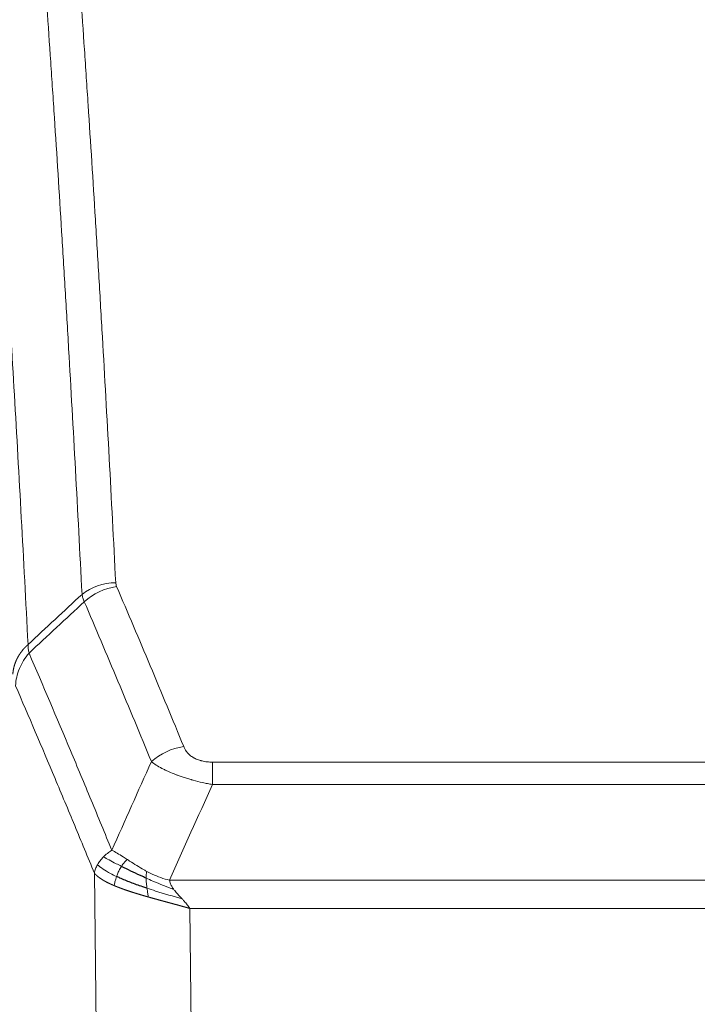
# Model space of a CAD drawing. Header units: inches. Extents: x 0 to 23760, y -13 to 16800.
# Tile 241 of 256: x 17143 to 17281, y 13836 to 14036. Entities that reach past the tile are written whole.
import ezdxf

# ---------------------------------------------------------------- set-up
doc = ezdxf.new("R2010")
doc.units = ezdxf.units.IN
doc.layers.add('1', color=7, linetype='Continuous', true_color=0xffffff)

msp = doc.modelspace()

# ---------------------------------------------------------------- linework, layer by layer
at = {"layer": '1', "color": 110, "linetype": 'Continuous', "lineweight": 13}
for p, q in [((17182.722, 13885.067), (17388.064, 13885.067)), ((17182.722, 13880.503), (17182.722, 13885.067)), ((17388.064, 13880.503), (17182.722, 13880.503)), ((17159.629, 13786.819), (17158.671, 13862.469)), ((17173.99, 13861.024), (17396.796, 13861.024)), ((17392.683, 13855.28), (17178.103, 13855.28)), ((17178.103, 13855.28), (17179.071, 13778.784))]:
    msp.add_line(p, q, dxfattribs=at)
for centre, major_axis, ratio, start_param, end_param in [((17163.026, 13913.319), (-9.987, -0.512), 0.8285973, 4.6699673, 5.4273767), ((17163.213, 13912.527), (-9.188, -3.948), 0.8056434, 4.3791539, 5.1247913), ((17176.875, 13880.065), (-9.245, -3.812), 0.7933159, 4.3962573, 5.1392153)]:
    msp.add_ellipse(centre, major_axis=major_axis, ratio=ratio, start_param=start_param, end_param=end_param, dxfattribs=at)
for points, knots in [([(17151.068, 14104.259), (17151.625, 14097.64), (17152.726, 14084.149), (17154.333, 14063.165), (17155.376, 14048.676), (17156.146, 14037.621), (17156.529, 14032.047), (17156.907, 14026.403), (17157.158, 14022.624), (17157.284, 14020.727), (17157.907, 14011.203), (17158.398, 14003.461), (17159.124, 13991.666), (17159.364, 13987.704), (17159.839, 13979.721), (17160.075, 13975.7), (17160.777, 13963.547), (17161.698, 13947.105), (17162.588, 13930.187), (17163.026, 13921.608)], [0, 0, 0, 0, 0.125, 0.25, 0.375, 0.375, 0.4375, 0.46875, 0.46875, 0.5, 0.5, 0.625, 0.625, 0.6875, 0.6875, 0.75, 0.75, 0.875, 1, 1, 1, 1]), ([(17156.158, 13919.232), (17155.72, 13927.8), (17154.829, 13944.699), (17153.907, 13961.122), (17153.204, 13973.26), (17152.968, 13977.277), (17152.491, 13985.25), (17152.251, 13989.207), (17151.525, 14000.988), (17151.033, 14008.721), (17150.408, 14018.234), (17150.283, 14020.129), (17150.031, 14023.903), (17149.653, 14029.541), (17149.27, 14035.109), (17148.498, 14046.15), (17147.454, 14060.623), (17145.845, 14081.583), (17144.742, 14095.058), (17144.184, 14101.67)], [0, 0, 0, 0, 0.125, 0.25, 0.25, 0.3125, 0.3125, 0.375, 0.375, 0.5, 0.5, 0.53125, 0.53125, 0.5625, 0.625, 0.625, 0.75, 0.875, 1, 1, 1, 1]), ([(17132.932, 14094.25), (17133.504, 14087.559), (17134.631, 14073.916), (17136.277, 14052.675), (17137.343, 14037.995), (17138.131, 14026.792), (17138.523, 14021.142), (17138.974, 14014.464), (17139.167, 14011.584), (17139.295, 14009.661), (17139.359, 14008.696), (17139.677, 14003.867), (17140.057, 13998.023), (17140.495, 13991.123), (17140.681, 13988.148), (17140.806, 13986.161), (17140.867, 13985.165), (17141.424, 13976.187), (17142.396, 13959.98), (17143.807, 13934.927), (17144.716, 13917.731), (17145.162, 13909.009)], [0, 0, 0, 0, 0.125, 0.25, 0.375, 0.375, 0.4375, 0.46875, 0.484375, 0.484375, 0.5, 0.5, 0.5625, 0.59375, 0.609375, 0.609375, 0.625, 0.625, 0.75, 0.875, 1, 1, 1, 1]), ([(17163.213, 13920.813), (17163.157, 13920.944), (17163.114, 13921.075), (17163.052, 13921.34), (17163.033, 13921.474), (17163.026, 13921.608)], [0, 0, 0, 0, 0.5, 0.5, 1, 1, 1, 1]), ([(17163.213, 13920.813), (17165.499, 13915.472), (17167.78, 13910.086), (17171.196, 13901.937), (17172.333, 13899.21), (17174.606, 13893.732), (17175.741, 13890.982), (17176.875, 13888.221)], [0, 0, 0, 0, 0.5, 0.5, 0.75, 0.75, 1, 1, 1, 1]), ([(17170.295, 13885.163), (17169.159, 13887.922), (17168.023, 13890.67), (17165.748, 13896.142), (17164.609, 13898.867), (17161.189, 13907.008), (17158.905, 13912.39), (17156.617, 13917.726)], [0, 0, 0, 0, 0.25, 0.25, 0.5, 0.5, 1, 1, 1, 1]), ([(17142.072, 13902.948), (17142.073, 13902.963), (17142.075, 13902.993), (17142.078, 13903.037), (17142.081, 13903.082), (17142.085, 13903.127), (17142.089, 13903.172), (17142.093, 13903.217), (17142.097, 13903.261), (17142.102, 13903.306), (17142.107, 13903.351), (17142.112, 13903.396), (17142.117, 13903.44), (17142.123, 13903.485), (17142.128, 13903.53), (17142.135, 13903.574), (17142.141, 13903.619), (17142.147, 13903.663), (17142.154, 13903.708), (17142.161, 13903.752), (17142.169, 13903.797), (17142.176, 13903.841), (17142.184, 13903.886), (17142.192, 13903.93), (17142.201, 13903.975), (17142.209, 13904.019), (17142.218, 13904.063), (17142.227, 13904.107), (17142.237, 13904.152), (17142.246, 13904.196), (17142.256, 13904.24), (17142.266, 13904.284), (17142.277, 13904.328), (17142.287, 13904.372), (17142.298, 13904.416), (17142.309, 13904.46), (17142.321, 13904.504), (17142.332, 13904.548), (17142.344, 13904.592), (17142.356, 13904.635), (17142.369, 13904.679), (17142.381, 13904.723), (17142.394, 13904.766), (17142.407, 13904.81), (17142.421, 13904.853), (17142.434, 13904.897), (17142.448, 13904.94), (17142.462, 13904.983), (17142.477, 13905.027), (17142.491, 13905.07), (17142.506, 13905.113), (17142.521, 13905.156), (17142.536, 13905.199), (17142.552, 13905.242), (17142.568, 13905.285), (17142.584, 13905.328), (17142.6, 13905.37), (17142.616, 13905.413), (17142.633, 13905.456), (17142.65, 13905.498), (17142.667, 13905.541), (17142.685, 13905.583), (17142.703, 13905.625), (17142.721, 13905.668), (17142.739, 13905.71), (17142.757, 13905.752), (17142.776, 13905.794), (17142.795, 13905.836), (17142.814, 13905.878), (17142.833, 13905.92), (17142.853, 13905.961), (17142.873, 13906.003), (17142.893, 13906.044), (17142.913, 13906.086), (17142.934, 13906.127), (17142.954, 13906.169), (17142.982, 13906.222), (17143.015, 13906.287), (17143.056, 13906.364), (17143.098, 13906.44), (17143.14, 13906.516), (17143.183, 13906.592), (17143.227, 13906.668), (17143.272, 13906.743), (17143.318, 13906.818), (17143.364, 13906.893), (17143.411, 13906.967), (17143.459, 13907.041), (17143.508, 13907.114), (17143.557, 13907.188), (17143.608, 13907.26), (17143.658, 13907.333), (17143.71, 13907.405), (17143.763, 13907.477), (17143.816, 13907.548), (17143.87, 13907.619), (17143.924, 13907.69), (17143.98, 13907.76), (17144.036, 13907.83), (17144.093, 13907.899), (17144.15, 13907.968), (17144.208, 13908.036), (17144.267, 13908.104), (17144.327, 13908.172), (17144.387, 13908.239), (17144.448, 13908.306), (17144.509, 13908.372), (17144.572, 13908.438), (17144.635, 13908.504), (17144.698, 13908.569), (17144.763, 13908.633), (17144.827, 13908.697), (17144.893, 13908.761), (17144.959, 13908.824), (17145.026, 13908.886), (17145.093, 13908.948), (17145.139, 13908.989), (17145.162, 13909.009)], [0, 0, 0, 0, 0.0066687, 0.0133374, 0.0200061, 0.0266746, 0.0333432, 0.0400116, 0.0466801, 0.0533484, 0.0600168, 0.066685, 0.0733532, 0.0800214, 0.0866895, 0.0933575, 0.1000255, 0.1066935, 0.1133614, 0.1200292, 0.126697, 0.1333647, 0.1400324, 0.1467001, 0.1533676, 0.1600352, 0.1667026, 0.1733701, 0.1800374, 0.1867047, 0.193372, 0.2000392, 0.2067064, 0.2133735, 0.2200405, 0.2267075, 0.2333745, 0.2400414, 0.2467082, 0.253375, 0.2600418, 0.2667085, 0.2733751, 0.2800417, 0.2867082, 0.2933747, 0.3000412, 0.3067075, 0.3133739, 0.3200401, 0.3267064, 0.3333725, 0.3400387, 0.3467047, 0.3533708, 0.3600367, 0.3667026, 0.3733685, 0.3800343, 0.3867001, 0.3933658, 0.4000315, 0.4066971, 0.4133626, 0.4200281, 0.4266936, 0.433359, 0.4400243, 0.4466896, 0.4533549, 0.4600201, 0.4666852, 0.4733503, 0.4800154, 0.4866804, 0.4933453, 0.5000102, 0.5125098, 0.5250093, 0.5375088, 0.5500082, 0.5625077, 0.5750071, 0.5875066, 0.600006, 0.6125054, 0.6250049, 0.6375043, 0.6500037, 0.6625032, 0.6750026, 0.6875021, 0.7000016, 0.7125011, 0.7250006, 0.7375001, 0.7499997, 0.7624993, 0.7749989, 0.7874985, 0.7999982, 0.812498, 0.8249977, 0.8374975, 0.8499974, 0.8624973, 0.8749972, 0.8874972, 0.8999973, 0.9124974, 0.9249976, 0.9374978, 0.9499981, 0.9624985, 0.9749989, 0.9874994, 1, 1, 1, 1]), ([(17142.628, 13900.614), (17142.65, 13901.197), (17142.727, 13901.785), (17142.991, 13902.952), (17143.177, 13903.531), (17143.648, 13904.662), (17143.934, 13905.215), (17144.592, 13906.279), (17144.965, 13906.789), (17145.374, 13907.272)], [0, 0, 0, 0, 0.25, 0.25, 0.5, 0.5, 0.75, 0.75, 1, 1, 1, 1]), ([(17145.374, 13907.272), (17145.299, 13907.566), (17145.256, 13907.869), (17145.198, 13908.459), (17145.182, 13908.746), (17145.162, 13909.009)], [0, 0, 0, 0, 0.5, 0.5, 1, 1, 1, 1]), ([(17145.374, 13907.272), (17148.196, 13900.717), (17151.011, 13894.093), (17155.225, 13884.054), (17156.628, 13880.69), (17159.43, 13873.928), (17160.83, 13870.53), (17162.227, 13867.115)], [0, 0, 0, 0, 0.5, 0.5, 0.75, 0.75, 1, 1, 1, 1]), ([(17158.671, 13862.469), (17157.34, 13865.71), (17156.008, 13868.936), (17153.34, 13875.355), (17152.005, 13878.55), (17147.994, 13888.086), (17145.314, 13894.381), (17142.628, 13900.614)], [0, 0, 0, 0, 0.25, 0.25, 0.5, 0.5, 1, 1, 1, 1]), ([(17182.722, 13885.067), (17182.539, 13885.067), (17182.357, 13885.071), (17181.993, 13885.09), (17181.813, 13885.104), (17181.458, 13885.142), (17181.282, 13885.166), (17180.936, 13885.225), (17180.764, 13885.259), (17180.554, 13885.309), (17180.512, 13885.32), (17180.428, 13885.341), (17180.303, 13885.374), (17180.182, 13885.41), (17179.943, 13885.484), (17179.635, 13885.593), (17179.348, 13885.721), (17179.175, 13885.806), (17179.141, 13885.823), (17179.073, 13885.858), (17179.039, 13885.876), (17178.939, 13885.93), (17178.874, 13885.967), (17178.685, 13886.08), (17178.565, 13886.159), (17178.339, 13886.321), (17178.232, 13886.405), (17178.029, 13886.578), (17177.933, 13886.667), (17177.82, 13886.781), (17177.798, 13886.804), (17177.754, 13886.85), (17177.732, 13886.873), (17177.669, 13886.943), (17177.628, 13886.99), (17177.509, 13887.132), (17177.435, 13887.227), (17177.298, 13887.421), (17177.235, 13887.519), (17177.058, 13887.815), (17176.959, 13888.016), (17176.875, 13888.221)], [0, 0, 0, 0, 0.0625, 0.0625, 0.125, 0.125, 0.1875, 0.1875, 0.25, 0.25, 0.265625, 0.265625, 0.28125, 0.3125, 0.3125, 0.375, 0.4375, 0.4375, 0.453125, 0.453125, 0.46875, 0.46875, 0.5, 0.5, 0.5625, 0.5625, 0.625, 0.625, 0.6875, 0.6875, 0.703125, 0.703125, 0.71875, 0.71875, 0.75, 0.75, 0.8125, 0.8125, 0.875, 0.875, 1, 1, 1, 1]), ([(17182.722, 13880.503), (17182.387, 13880.564), (17182.054, 13880.627), (17181.391, 13880.761), (17181.062, 13880.83), (17180.087, 13881.048), (17179.449, 13881.204), (17178.746, 13881.393), (17178.668, 13881.414), (17178.513, 13881.456), (17178.435, 13881.478), (17178.204, 13881.543), (17178.051, 13881.587), (17177.596, 13881.721), (17177.002, 13881.903), (17176.429, 13882.095), (17176.008, 13882.242), (17175.799, 13882.316), (17175.593, 13882.392), (17175.457, 13882.443), (17175.389, 13882.468), (17174.784, 13882.698), (17174.276, 13882.909), (17173.557, 13883.232), (17173.324, 13883.342), (17172.986, 13883.508), (17172.875, 13883.563), (17172.656, 13883.675), (17172.549, 13883.731), (17172.021, 13884.013), (17171.633, 13884.241), (17170.919, 13884.699), (17170.592, 13884.93), (17170.295, 13885.163)], [0, 0, 0, 0, 0.0625, 0.0625, 0.125, 0.125, 0.25, 0.25, 0.265625, 0.265625, 0.28125, 0.28125, 0.3125, 0.3125, 0.375, 0.4375, 0.4375, 0.46875, 0.484375, 0.484375, 0.5, 0.5, 0.625, 0.625, 0.6875, 0.6875, 0.71875, 0.71875, 0.75, 0.75, 0.875, 0.875, 1, 1, 1, 1]), ([(17160.52, 13865.771), (17160.766, 13866.015), (17161.033, 13866.25), (17161.603, 13866.7), (17161.907, 13866.914), (17162.227, 13867.115)], [0, 0, 0, 0, 0.5, 0.5, 1, 1, 1, 1]), ([(17165.403, 13865.22), (17165.104, 13865.414), (17164.814, 13865.602), (17163.687, 13866.322), (17162.921, 13866.788), (17162.227, 13867.115)], [0, 0, 0, 0, 0.25, 0.25, 1, 1, 1, 1]), ([(17159.31, 13864.182), (17159.466, 13864.458), (17159.646, 13864.729), (17160.051, 13865.26), (17160.275, 13865.52), (17160.52, 13865.771)], [0, 0, 0, 0, 0.5, 0.5, 1, 1, 1, 1]), ([(17164.179, 13863.84), (17163.807, 13864.027), (17163.451, 13864.21), (17162.09, 13864.916), (17161.219, 13865.388), (17160.52, 13865.771)], [0, 0, 0, 0, 0.25, 0.25, 1, 1, 1, 1]), ([(17164.179, 13863.84), (17164.277, 13863.995), (17164.379, 13864.143), (17164.636, 13864.487), (17164.793, 13864.671), (17165.104, 13864.986), (17165.257, 13865.118), (17165.403, 13865.22)], [0, 0, 0, 0, 0.25, 0.25, 0.625, 0.625, 1, 1, 1, 1]), ([(17169.372, 13862.812), (17169.192, 13862.908), (17169.014, 13863.005), (17168.306, 13863.4), (17167.792, 13863.707), (17166.798, 13864.321), (17166.318, 13864.628), (17165.704, 13865.025), (17165.552, 13865.123), (17165.403, 13865.22)], [0, 0, 0, 0, 0.125, 0.125, 0.5, 0.5, 0.875, 0.875, 1, 1, 1, 1]), ([(17158.671, 13862.469), (17158.728, 13862.755), (17158.81, 13863.043), (17159.024, 13863.615), (17159.155, 13863.901), (17159.31, 13864.182)], [0, 0, 0, 0, 0.5, 0.5, 1, 1, 1, 1]), ([(17163.193, 13861.767), (17162.758, 13861.971), (17162.348, 13862.175), (17160.818, 13862.99), (17159.922, 13863.598), (17159.31, 13864.182)], [0, 0, 0, 0, 0.25, 0.25, 1, 1, 1, 1]), ([(17163.193, 13861.767), (17163.224, 13861.855), (17163.256, 13861.944), (17163.39, 13862.301), (17163.504, 13862.572), (17163.753, 13863.1), (17163.889, 13863.358), (17164.081, 13863.683), (17164.129, 13863.762), (17164.179, 13863.84)], [0, 0, 0, 0, 0.125, 0.125, 0.5, 0.5, 0.875, 0.875, 1, 1, 1, 1]), ([(17162.703, 13859.921), (17162.691, 13859.926), (17162.668, 13859.936), (17162.633, 13859.951), (17162.598, 13859.966), (17162.562, 13859.981), (17162.526, 13859.997), (17162.489, 13860.012), (17162.452, 13860.028), (17162.415, 13860.045), (17162.377, 13860.061), (17162.339, 13860.078), (17162.3, 13860.095), (17162.262, 13860.112), (17162.223, 13860.129), (17162.183, 13860.147), (17162.143, 13860.165), (17162.103, 13860.183), (17162.063, 13860.201), (17162.022, 13860.219), (17161.981, 13860.238), (17161.94, 13860.257), (17161.898, 13860.276), (17161.856, 13860.296), (17161.814, 13860.316), (17161.772, 13860.336), (17161.729, 13860.356), (17161.686, 13860.376), (17161.643, 13860.397), (17161.599, 13860.418), (17161.556, 13860.439), (17161.512, 13860.46), (17161.468, 13860.482), (17161.423, 13860.504), (17161.379, 13860.526), (17161.334, 13860.549), (17161.29, 13860.571), (17161.245, 13860.594), (17161.199, 13860.617), (17161.154, 13860.641), (17161.109, 13860.665), (17161.063, 13860.688), (17161.018, 13860.713), (17160.972, 13860.737), (17160.926, 13860.762), (17160.88, 13860.787), (17160.834, 13860.812), (17160.788, 13860.838), (17160.742, 13860.863), (17160.696, 13860.89), (17160.649, 13860.916), (17160.603, 13860.942), (17160.557, 13860.969), (17160.511, 13860.996), (17160.465, 13861.024), (17160.418, 13861.052), (17160.372, 13861.079), (17160.326, 13861.108), (17160.28, 13861.136), (17160.234, 13861.165), (17160.188, 13861.194), (17160.142, 13861.223), (17160.097, 13861.253), (17160.051, 13861.283), (17160.006, 13861.313), (17159.96, 13861.343), (17159.915, 13861.374), (17159.87, 13861.405), (17159.825, 13861.436), (17159.781, 13861.468), (17159.736, 13861.5), (17159.692, 13861.532), (17159.648, 13861.564), (17159.605, 13861.597), (17159.561, 13861.63), (17159.518, 13861.663), (17159.475, 13861.697), (17159.433, 13861.731), (17159.39, 13861.765), (17159.349, 13861.8), (17159.307, 13861.834), (17159.266, 13861.869), (17159.225, 13861.905), (17159.185, 13861.94), (17159.145, 13861.976), (17159.105, 13862.012), (17159.066, 13862.049), (17159.028, 13862.086), (17158.99, 13862.123), (17158.952, 13862.16), (17158.915, 13862.198), (17158.878, 13862.236), (17158.842, 13862.274), (17158.807, 13862.312), (17158.772, 13862.351), (17158.738, 13862.39), (17158.704, 13862.43), (17158.682, 13862.456), (17158.671, 13862.469)], [0, 0, 0, 0, 0.0060657, 0.012223, 0.0184718, 0.0248123, 0.0312443, 0.0377679, 0.0443831, 0.0510899, 0.0578883, 0.0647782, 0.0717598, 0.0788329, 0.0859977, 0.093254, 0.1006019, 0.1080414, 0.1155725, 0.1231952, 0.1309095, 0.1387154, 0.1466129, 0.1546019, 0.1626826, 0.1708549, 0.1791188, 0.1874742, 0.1959213, 0.20446, 0.2130903, 0.2218121, 0.2306256, 0.2395307, 0.2485274, 0.2576156, 0.2667955, 0.276067, 0.2854301, 0.2948848, 0.3044311, 0.314069, 0.3237985, 0.3336196, 0.3435324, 0.3535367, 0.3636326, 0.3738202, 0.3840993, 0.3944701, 0.4049324, 0.4154864, 0.426132, 0.4368691, 0.4476979, 0.4586183, 0.4696303, 0.480734, 0.4919292, 0.503216, 0.5145945, 0.5260645, 0.5376262, 0.5492795, 0.5610244, 0.5728609, 0.584789, 0.5968087, 0.60892, 0.621123, 0.6334175, 0.6458037, 0.6582815, 0.6708509, 0.6835119, 0.6962645, 0.7091087, 0.7220445, 0.735072, 0.748191, 0.7614017, 0.774704, 0.7880979, 0.8015834, 0.8151605, 0.8288293, 0.8425896, 0.8564416, 0.8703852, 0.8844204, 0.8985472, 0.9127656, 0.9270756, 0.9414773, 0.9559705, 0.9705554, 0.9852319, 1, 1, 1, 1]), ([(17162.703, 13859.921), (17162.738, 13860.102), (17162.781, 13860.307), (17162.886, 13860.753), (17162.949, 13860.994), (17163.075, 13861.416), (17163.131, 13861.59), (17163.193, 13861.767)], [0, 0, 0, 0, 0.375, 0.375, 0.75, 0.75, 1, 1, 1, 1]), ([(17169.222, 13861.443), (17169.22, 13861.598), (17169.222, 13861.746), (17169.235, 13862.089), (17169.251, 13862.273), (17169.3, 13862.585), (17169.332, 13862.714), (17169.372, 13862.812)], [0, 0, 0, 0, 0.25, 0.25, 0.625, 0.625, 1, 1, 1, 1]), ([(17174.861, 13859.125), (17173.451, 13859.647), (17172.014, 13860.23), (17170.143, 13861.035), (17169.68, 13861.239), (17169.222, 13861.443)], [0, 0, 0, 0, 0.75, 0.75, 1, 1, 1, 1]), ([(17169.391, 13859.382), (17169.379, 13859.47), (17169.367, 13859.557), (17169.322, 13859.91), (17169.294, 13860.179), (17169.25, 13860.704), (17169.235, 13860.962), (17169.225, 13861.286), (17169.223, 13861.365), (17169.222, 13861.443)], [0, 0, 0, 0, 0.125, 0.125, 0.5, 0.5, 0.875, 0.875, 1, 1, 1, 1]), ([(17173.99, 13861.024), (17172.77, 13861.289), (17171.594, 13861.732), (17170.1, 13862.435), (17169.733, 13862.62), (17169.372, 13862.812)], [0, 0, 0, 0, 0.75, 0.75, 1, 1, 1, 1]), ([(17169.705, 13857.589), (17169.684, 13857.596), (17169.64, 13857.608), (17169.574, 13857.627), (17169.508, 13857.646), (17169.442, 13857.664), (17169.376, 13857.683), (17169.309, 13857.702), (17169.243, 13857.721), (17169.177, 13857.74), (17169.111, 13857.759), (17169.044, 13857.778), (17168.978, 13857.798), (17168.911, 13857.817), (17168.845, 13857.836), (17168.778, 13857.855), (17168.711, 13857.875), (17168.645, 13857.894), (17168.578, 13857.914), (17168.511, 13857.933), (17168.444, 13857.953), (17168.378, 13857.973), (17168.311, 13857.992), (17168.244, 13858.012), (17168.177, 13858.032), (17168.11, 13858.052), (17168.043, 13858.072), (17167.976, 13858.092), (17167.909, 13858.112), (17167.842, 13858.132), (17167.775, 13858.152), (17167.708, 13858.172), (17167.641, 13858.192), (17167.573, 13858.213), (17167.506, 13858.233), (17167.439, 13858.253), (17167.372, 13858.274), (17167.305, 13858.295), (17167.238, 13858.315), (17167.171, 13858.336), (17167.104, 13858.357), (17167.037, 13858.377), (17166.97, 13858.398), (17166.903, 13858.419), (17166.835, 13858.44), (17166.768, 13858.461), (17166.701, 13858.482), (17166.634, 13858.503), (17166.568, 13858.525), (17166.501, 13858.546), (17166.434, 13858.567), (17166.367, 13858.589), (17166.3, 13858.61), (17166.233, 13858.632), (17166.166, 13858.653), (17166.1, 13858.675), (17166.033, 13858.697), (17165.967, 13858.718), (17165.9, 13858.74), (17165.833, 13858.762), (17165.767, 13858.784), (17165.701, 13858.806), (17165.634, 13858.828), (17165.568, 13858.85), (17165.502, 13858.873), (17165.436, 13858.895), (17165.37, 13858.917), (17165.304, 13858.94), (17165.238, 13858.962), (17165.172, 13858.985), (17165.106, 13859.008), (17165.041, 13859.03), (17164.975, 13859.053), (17164.91, 13859.076), (17164.845, 13859.099), (17164.779, 13859.122), (17164.714, 13859.145), (17164.649, 13859.168), (17164.584, 13859.191), (17164.519, 13859.215), (17164.455, 13859.238), (17164.39, 13859.261), (17164.326, 13859.285), (17164.261, 13859.308), (17164.197, 13859.332), (17164.133, 13859.356), (17164.069, 13859.38), (17164.005, 13859.403), (17163.942, 13859.427), (17163.878, 13859.451), (17163.815, 13859.475), (17163.752, 13859.5), (17163.688, 13859.524), (17163.626, 13859.548), (17163.563, 13859.572), (17163.5, 13859.597), (17163.438, 13859.621), (17163.375, 13859.646), (17163.313, 13859.671), (17163.251, 13859.695), (17163.19, 13859.72), (17163.128, 13859.745), (17163.067, 13859.77), (17163.006, 13859.795), (17162.945, 13859.82), (17162.884, 13859.845), (17162.823, 13859.87), (17162.763, 13859.896), (17162.723, 13859.913), (17162.703, 13859.921)], [0, 0, 0, 0, 0.0082024, 0.0164263, 0.0246716, 0.0329384, 0.0412265, 0.0495362, 0.0578672, 0.0662198, 0.0745938, 0.0829892, 0.0914062, 0.0998446, 0.1083045, 0.1167859, 0.1252887, 0.1338131, 0.1423589, 0.1509263, 0.1595151, 0.1681255, 0.1767574, 0.1854108, 0.1940858, 0.2027822, 0.2115002, 0.2202398, 0.2290008, 0.2377835, 0.2465876, 0.2554134, 0.2642606, 0.2731295, 0.2820199, 0.2909319, 0.2998654, 0.3088206, 0.3177973, 0.3267956, 0.3358154, 0.3448569, 0.35392, 0.3630047, 0.3721109, 0.3812388, 0.3903883, 0.3995594, 0.4087522, 0.4179665, 0.4272025, 0.4364601, 0.4457393, 0.4550402, 0.4643627, 0.4737069, 0.4830727, 0.4924601, 0.5018692, 0.5113, 0.5207524, 0.5302265, 0.5397222, 0.5492397, 0.5587788, 0.5683395, 0.577922, 0.5875261, 0.5971519, 0.6067994, 0.6164686, 0.6261595, 0.6358721, 0.6456064, 0.6553624, 0.6651401, 0.6749395, 0.6847606, 0.6946034, 0.704468, 0.7143542, 0.7242622, 0.734192, 0.7441434, 0.7541166, 0.7641115, 0.7741282, 0.7841666, 0.7942268, 0.8043087, 0.8144123, 0.8245377, 0.8346848, 0.8448538, 0.8550444, 0.8652568, 0.875491, 0.885747, 0.8960247, 0.9063242, 0.9166455, 0.9269886, 0.9373534, 0.9477401, 0.9581485, 0.9685787, 0.9790306, 0.9895044, 1, 1, 1, 1]), ([(17169.705, 13857.589), (17169.672, 13857.761), (17169.633, 13857.957), (17169.551, 13858.389), (17169.508, 13858.624), (17169.441, 13859.037), (17169.415, 13859.208), (17169.391, 13859.382)], [0, 0, 0, 0, 0.375, 0.375, 0.75, 0.75, 1, 1, 1, 1]), ([(17176.532, 13857.228), (17174.76, 13857.732), (17172.93, 13858.262), (17170.556, 13859.004), (17169.969, 13859.192), (17169.391, 13859.382)], [0, 0, 0, 0, 0.75, 0.75, 1, 1, 1, 1]), ([(17174.861, 13859.125), (17174.743, 13859.283), (17174.632, 13859.44), (17174.384, 13859.834), (17174.259, 13860.071), (17174.073, 13860.546), (17174.011, 13860.785), (17173.99, 13861.024)], [0, 0, 0, 0, 0.25, 0.25, 0.625, 0.625, 1, 1, 1, 1]), ([(17176.532, 13857.228), (17176.458, 13857.308), (17176.384, 13857.387), (17176.088, 13857.705), (17175.866, 13857.942), (17175.439, 13858.416), (17175.234, 13858.653), (17174.981, 13858.968), (17174.92, 13859.046), (17174.861, 13859.125)], [0, 0, 0, 0, 0.125, 0.125, 0.5, 0.5, 0.875, 0.875, 1, 1, 1, 1]), ([(17178.103, 13855.28), (17178.081, 13855.286), (17178.037, 13855.299), (17177.97, 13855.317), (17177.904, 13855.336), (17177.837, 13855.355), (17177.77, 13855.374), (17177.703, 13855.393), (17177.636, 13855.412), (17177.569, 13855.431), (17177.502, 13855.45), (17177.435, 13855.469), (17177.368, 13855.488), (17177.3, 13855.506), (17177.232, 13855.525), (17177.165, 13855.544), (17177.097, 13855.563), (17177.029, 13855.582), (17176.961, 13855.601), (17176.893, 13855.62), (17176.825, 13855.639), (17176.757, 13855.658), (17176.688, 13855.677), (17176.62, 13855.696), (17176.551, 13855.715), (17176.483, 13855.734), (17176.414, 13855.753), (17176.345, 13855.771), (17176.276, 13855.79), (17176.207, 13855.809), (17176.138, 13855.828), (17176.069, 13855.847), (17176, 13855.866), (17175.93, 13855.885), (17175.861, 13855.904), (17175.791, 13855.923), (17175.722, 13855.942), (17175.652, 13855.961), (17175.582, 13855.98), (17175.513, 13856), (17175.443, 13856.019), (17175.373, 13856.038), (17175.303, 13856.057), (17175.232, 13856.076), (17175.162, 13856.095), (17175.092, 13856.114), (17175.022, 13856.133), (17174.951, 13856.152), (17174.881, 13856.171), (17174.81, 13856.19), (17174.74, 13856.21), (17174.669, 13856.229), (17174.598, 13856.248), (17174.527, 13856.267), (17174.457, 13856.286), (17174.386, 13856.305), (17174.315, 13856.325), (17174.244, 13856.344), (17174.173, 13856.363), (17174.101, 13856.382), (17174.03, 13856.402), (17173.959, 13856.421), (17173.888, 13856.44), (17173.816, 13856.46), (17173.745, 13856.479), (17173.673, 13856.498), (17173.602, 13856.518), (17173.53, 13856.537), (17173.459, 13856.556), (17173.387, 13856.576), (17173.315, 13856.595), (17173.244, 13856.614), (17173.172, 13856.634), (17173.1, 13856.653), (17173.028, 13856.673), (17172.956, 13856.692), (17172.884, 13856.712), (17172.812, 13856.731), (17172.74, 13856.751), (17172.668, 13856.77), (17172.596, 13856.79), (17172.524, 13856.81), (17172.452, 13856.829), (17172.38, 13856.849), (17172.308, 13856.868), (17172.235, 13856.888), (17172.163, 13856.908), (17172.091, 13856.928), (17172.019, 13856.947), (17171.947, 13856.967), (17171.874, 13856.987), (17171.802, 13857.006), (17171.73, 13857.026), (17171.657, 13857.046), (17171.585, 13857.066), (17171.513, 13857.086), (17171.44, 13857.106), (17171.368, 13857.126), (17171.296, 13857.145), (17171.223, 13857.165), (17171.151, 13857.185), (17171.078, 13857.205), (17171.006, 13857.225), (17170.934, 13857.245), (17170.861, 13857.265), (17170.789, 13857.286), (17170.717, 13857.306), (17170.644, 13857.326), (17170.572, 13857.346), (17170.5, 13857.366), (17170.427, 13857.386), (17170.355, 13857.406), (17170.283, 13857.427), (17170.211, 13857.447), (17170.138, 13857.467), (17170.066, 13857.488), (17169.994, 13857.508), (17169.922, 13857.528), (17169.85, 13857.549), (17169.777, 13857.569), (17169.729, 13857.583), (17169.705, 13857.589)], [0, 0, 0, 0, 0.007775, 0.0155603, 0.0233558, 0.0311618, 0.038978, 0.0468046, 0.0546416, 0.0624889, 0.0703466, 0.0782147, 0.0860931, 0.093982, 0.1018813, 0.109791, 0.1177112, 0.1256417, 0.1335828, 0.1415343, 0.1494962, 0.1574687, 0.1654516, 0.173445, 0.1814489, 0.1894634, 0.1974883, 0.2055238, 0.2135699, 0.2216264, 0.2296936, 0.2377713, 0.2458596, 0.2539585, 0.2620679, 0.270188, 0.2783187, 0.28646, 0.2946119, 0.3027745, 0.3109477, 0.3191316, 0.3273261, 0.3355314, 0.3437472, 0.3519738, 0.3602111, 0.3684591, 0.3767178, 0.3849872, 0.3932673, 0.4015582, 0.4098598, 0.4181722, 0.4264954, 0.4348293, 0.443174, 0.4515295, 0.4598958, 0.4682728, 0.4766607, 0.4850594, 0.493469, 0.5018893, 0.5103206, 0.5187626, 0.5272155, 0.5356793, 0.544154, 0.5526395, 0.561136, 0.5696433, 0.5781615, 0.5866906, 0.5952307, 0.6037817, 0.6123436, 0.6209165, 0.6295003, 0.638095, 0.6467007, 0.6553174, 0.6639451, 0.6725838, 0.6812334, 0.6898941, 0.6985657, 0.7072484, 0.7159421, 0.7246468, 0.7333625, 0.7420893, 0.7508272, 0.759576, 0.768336, 0.777107, 0.7858891, 0.7946823, 0.8034866, 0.812302, 0.8211284, 0.829966, 0.8388147, 0.8476746, 0.8565455, 0.8654276, 0.8743209, 0.8832252, 0.8921408, 0.9010675, 0.9100054, 0.9189544, 0.9279147, 0.9368861, 0.9458688, 0.9548626, 0.9638676, 0.9728839, 0.9819114, 0.9909501, 1, 1, 1, 1]), ([(17178.103, 13855.28), (17177.951, 13855.528), (17177.775, 13855.775), (17177.391, 13856.264), (17177.184, 13856.506), (17176.826, 13856.908), (17176.68, 13857.068), (17176.532, 13857.228)], [0, 0, 0, 0, 0.375, 0.375, 0.75, 0.75, 1, 1, 1, 1])]:
    msp.add_open_spline(points, degree=3, knots=knots, dxfattribs=at)
for points in [[(17145.162, 13909.009), (17148.827, 13912.418), (17152.492, 13915.826), (17156.158, 13919.232)], [(17156.617, 13917.726), (17156.505, 13917.984), (17156.316, 13918.493), (17156.199, 13918.988), (17156.158, 13919.232)], [(17156.617, 13917.726), (17152.869, 13914.243), (17149.121, 13910.758), (17145.374, 13907.272)], [(17162.227, 13867.115), (17164.902, 13873.137), (17167.591, 13879.153), (17170.295, 13885.163)], [(17182.722, 13880.503), (17179.794, 13874.017), (17176.883, 13867.524), (17173.99, 13861.024)]]:
    msp.add_open_spline(points, degree=3, dxfattribs=at)
at = {"layer": '1', "color": 2, "linetype": 'Continuous', "lineweight": 25}
for points in [[(17169.222, 13861.443), (17168.993, 13861.545), (17168.766, 13861.647), (17167.865, 13862.057), (17167.205, 13862.364), (17165.936, 13862.969), (17165.325, 13863.267), (17164.554, 13863.651), (17164.364, 13863.746), (17164.179, 13863.84)], [(17169.391, 13859.382), (17169.102, 13859.478), (17168.815, 13859.574), (17167.681, 13859.96), (17166.858, 13860.256), (17165.293, 13860.854), (17164.552, 13861.157), (17163.634, 13861.563), (17163.41, 13861.665), (17163.193, 13861.767)]]:
    msp.add_open_spline(points, degree=3, knots=[0, 0, 0, 0, 0.125, 0.125, 0.5, 0.5, 0.875, 0.875, 1, 1, 1, 1], dxfattribs=at)

doc.saveas('drawing.dxf')
